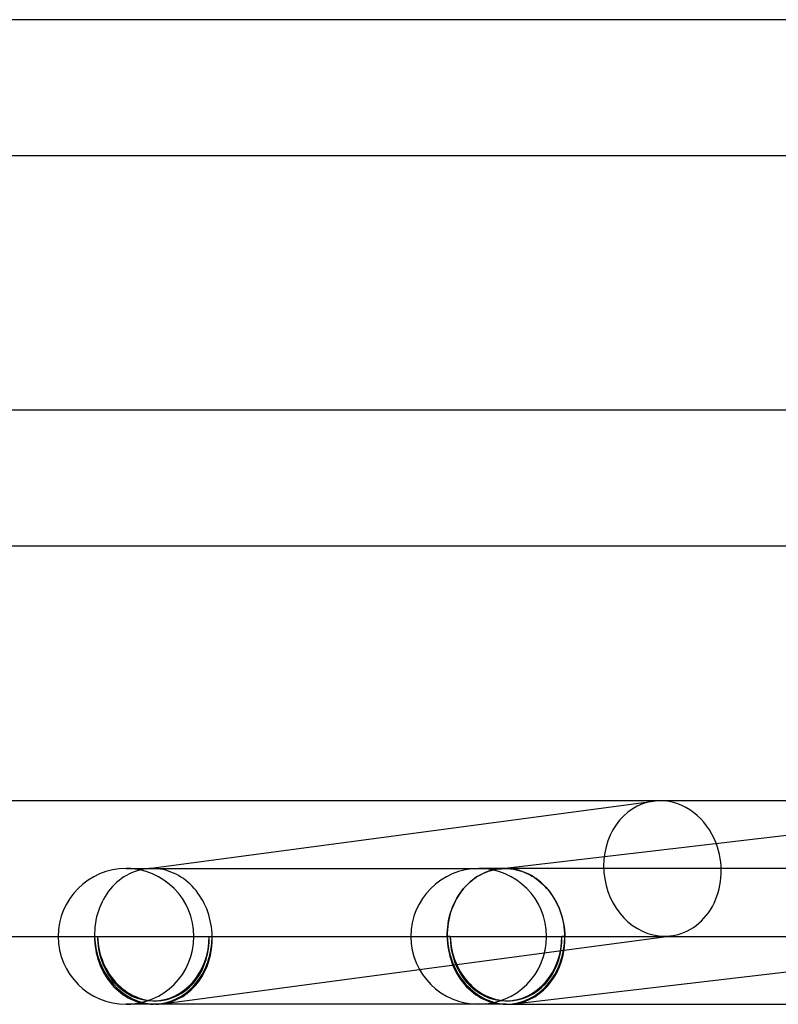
# Model space of a CAD drawing. Header units: millimetres. Extents: x -345 to 345, y -2 to 230.
# Tile 7 of 74: x -183 to -160, y -2 to 27. Entities that reach past the tile are written whole.
import ezdxf

# ---------------------------------------------------------------- set-up
doc = ezdxf.new("R2010")
doc.units = ezdxf.units.MM
doc.layers.add('HIDDEN', color=7, linetype='Continuous')
doc.layers.add('THICK', color=7, linetype='Continuous')

msp = doc.modelspace()

# ---------------------------------------------------------------- linework, layer by layer
at = {"layer": 'HIDDEN'}
for p, q in [((-179.759, 1.751), (-179.831, 1.702)), ((-179.685, 1.796), (-179.759, 1.751)), ((-179.553, 2), (-179.696, 2)), ((-179.61, 1.836), (-179.685, 1.796)), ((-179.532, 1.873), (-179.61, 1.836)), ((-179.453, 1.905), (-179.532, 1.873)), ((-179.373, 1.932), (-179.453, 1.905)), ((-179.291, 1.955), (-179.373, 1.932)), ((-179.209, 1.973), (-179.291, 1.955)), ((-179.126, 1.987), (-179.209, 1.973)), ((-179.093, 1.991), (-179.126, 1.987)), ((-179.124, 1.987), (-179.025, 2)), ((-179.06, 1.994), (-179.093, 1.991)), ((-179.026, 1.997), (-179.06, 1.994)), ((-178.993, 1.998), (-179.026, 1.997)), ((-178.959, 2), (-178.993, 1.998)), ((-178.926, 2), (-178.959, 2)), ((-178.845, 1.998), (-178.926, 2)), ((-178.765, 1.991), (-178.845, 1.998)), ((-178.685, 1.981), (-178.765, 1.991)), ((-178.606, 1.966), (-178.685, 1.981)), ((-178.527, 1.947), (-178.606, 1.966)), ((-178.45, 1.924), (-178.527, 1.947)), ((-178.373, 1.896), (-178.45, 1.924)), ((-178.297, 1.865), (-178.373, 1.896)), ((-178.222, 1.83), (-178.297, 1.865)), ((-178.149, 1.79), (-178.222, 1.83)), ((-178.077, 1.747), (-178.149, 1.79)), ((-178.007, 1.701), (-178.077, 1.747)), ((-169.444, 1.694), (-169.376, 1.741)), ((-169.348, 1.761), (-169.421, 1.712)), ((-169.376, 1.741), (-169.307, 1.785)), ((-169.273, 1.805), (-169.348, 1.761)), ((-169.307, 1.785), (-169.236, 1.824)), ((-168.529, 2), (-169.304, 2)), ((-169.196, 1.845), (-169.273, 1.805)), ((-169.236, 1.824), (-169.163, 1.86)), ((-169.118, 1.881), (-169.196, 1.845)), ((-169.163, 1.86), (-169.089, 1.892)), ((-169.038, 1.912), (-169.118, 1.881)), ((-169.089, 1.892), (-169.014, 1.92)), ((-168.956, 1.938), (-169.038, 1.912)), ((-169.014, 1.92), (-168.937, 1.943)), ((-168.874, 1.96), (-168.956, 1.938)), ((-168.937, 1.943), (-168.86, 1.963)), ((-168.791, 1.977), (-168.874, 1.96)), ((-168.86, 1.963), (-168.782, 1.978)), ((-168.707, 1.989), (-168.791, 1.977)), ((-168.782, 1.978), (-168.704, 1.99)), ((-168.677, 1.993), (-168.707, 1.989)), ((-168.704, 1.99), (-168.617, 2)), ((-168.704, 1.99), (-168.675, 1.993)), ((-168.648, 1.995), (-168.677, 1.993)), ((-168.675, 1.993), (-168.646, 1.995)), ((-168.618, 1.997), (-168.648, 1.995)), ((-168.646, 1.995), (-168.617, 1.997)), ((-168.589, 1.999), (-168.618, 1.997)), ((-168.617, 1.997), (-168.587, 1.999)), ((-168.559, 2), (-168.589, 1.999)), ((-168.587, 1.999), (-168.558, 2)), ((-168.529, 2), (-168.559, 2)), ((-168.558, 2), (-168.529, 2)), ((-168.449, 1.998), (-168.529, 2)), ((-158.141, 2), (-168.529, 2)), ((-168.369, 1.991), (-168.449, 1.998)), ((-168.289, 1.981), (-168.369, 1.991)), ((-168.21, 1.966), (-168.289, 1.981)), ((-168.131, 1.947), (-168.21, 1.966)), ((-168.054, 1.924), (-168.131, 1.947)), ((-167.977, 1.896), (-168.054, 1.924)), ((-167.901, 1.865), (-167.977, 1.896)), ((-167.827, 1.83), (-167.901, 1.865)), ((-167.753, 1.79), (-167.827, 1.83)), ((-167.682, 1.747), (-167.753, 1.79)), ((-167.612, 1.701), (-167.682, 1.747)), ((-180.094, 1.468), (-180.153, 1.4)), ((-180.032, 1.532), (-180.094, 1.468)), ((-179.967, 1.593), (-180.032, 1.532)), ((-179.9, 1.65), (-179.967, 1.593)), ((-179.831, 1.702), (-179.9, 1.65)), ((-177.939, 1.65), (-178.007, 1.701)), ((-177.874, 1.596), (-177.939, 1.65)), ((-177.81, 1.539), (-177.874, 1.596)), ((-177.749, 1.478), (-177.81, 1.539)), ((-177.69, 1.415), (-177.749, 1.478)), ((-169.689, 1.478), (-169.749, 1.411)), ((-169.749, 1.408), (-169.693, 1.472)), ((-169.693, 1.472), (-169.634, 1.533)), ((-169.626, 1.543), (-169.689, 1.478)), ((-169.634, 1.533), (-169.573, 1.59)), ((-169.56, 1.603), (-169.626, 1.543)), ((-169.573, 1.59), (-169.51, 1.644)), ((-169.492, 1.66), (-169.56, 1.603)), ((-169.51, 1.644), (-169.444, 1.694)), ((-169.421, 1.712), (-169.492, 1.66)), ((-167.544, 1.65), (-167.612, 1.701)), ((-167.478, 1.596), (-167.544, 1.65)), ((-167.415, 1.539), (-167.478, 1.596)), ((-167.354, 1.478), (-167.415, 1.539)), ((-167.295, 1.415), (-167.354, 1.478)), ((-180.312, 1.179), (-180.359, 1.099)), ((-180.262, 1.256), (-180.312, 1.179)), ((-180.209, 1.33), (-180.262, 1.256)), ((-180.153, 1.4), (-180.209, 1.33)), ((-177.633, 1.348), (-177.69, 1.415)), ((-177.579, 1.278), (-177.633, 1.348)), ((-177.529, 1.205), (-177.579, 1.278)), ((-177.481, 1.131), (-177.529, 1.205)), ((-169.912, 1.188), (-169.959, 1.108)), ((-169.947, 1.125), (-169.902, 1.2)), ((-169.861, 1.266), (-169.912, 1.188)), ((-169.902, 1.2), (-169.854, 1.272)), ((-169.807, 1.34), (-169.861, 1.266)), ((-169.854, 1.272), (-169.803, 1.342)), ((-169.749, 1.411), (-169.807, 1.34)), ((-169.803, 1.342), (-169.749, 1.408)), ((-167.239, 1.348), (-167.295, 1.415)), ((-167.185, 1.278), (-167.239, 1.348)), ((-167.134, 1.206), (-167.185, 1.278)), ((-167.086, 1.131), (-167.134, 1.206)), ((-180.441, 0.932), (-180.477, 0.845)), ((-180.402, 1.017), (-180.441, 0.932)), ((-180.359, 1.099), (-180.402, 1.017)), ((-177.436, 1.053), (-177.481, 1.131)), ((-177.394, 0.974), (-177.436, 1.053)), ((-177.356, 0.892), (-177.394, 0.974)), ((-177.32, 0.808), (-177.356, 0.892)), ((-170.097, 0.804), (-170.064, 0.887)), ((-170.043, 0.94), (-170.08, 0.853)), ((-170.064, 0.887), (-170.028, 0.969)), ((-170.003, 1.026), (-170.043, 0.94)), ((-170.028, 0.969), (-169.989, 1.048)), ((-169.959, 1.108), (-170.003, 1.026)), ((-169.989, 1.048), (-169.947, 1.125)), ((-167.042, 1.053), (-167.086, 1.131)), ((-167, 0.974), (-167.042, 1.053)), ((-166.962, 0.892), (-167, 0.974)), ((-166.926, 0.808), (-166.962, 0.892)), ((-180.537, 0.666), (-180.562, 0.574)), ((-180.509, 0.756), (-180.537, 0.666)), ((-180.477, 0.845), (-180.509, 0.756)), ((-177.288, 0.723), (-177.32, 0.808)), ((-177.26, 0.636), (-177.288, 0.723)), ((-177.235, 0.548), (-177.26, 0.636)), ((-170.174, 0.545), (-170.152, 0.632)), ((-170.142, 0.672), (-170.167, 0.579)), ((-170.152, 0.632), (-170.126, 0.719)), ((-170.113, 0.763), (-170.142, 0.672)), ((-170.126, 0.719), (-170.097, 0.804)), ((-170.08, 0.853), (-170.113, 0.763)), ((-166.895, 0.723), (-166.926, 0.808)), ((-166.866, 0.636), (-166.895, 0.723)), ((-166.841, 0.548), (-166.866, 0.636)), ((-180.611, 0.29), (-180.62, 0.194)), ((-180.599, 0.386), (-180.611, 0.29)), ((-180.582, 0.48), (-180.599, 0.386)), ((-180.562, 0.574), (-180.582, 0.48)), ((-177.213, 0.458), (-177.235, 0.548)), ((-177.195, 0.368), (-177.213, 0.458)), ((-177.181, 0.277), (-177.195, 0.368)), ((-170.218, 0.293), (-170.227, 0.196)), ((-170.219, 0.275), (-170.208, 0.366)), ((-170.205, 0.389), (-170.218, 0.293)), ((-170.208, 0.366), (-170.193, 0.456)), ((-170.188, 0.485), (-170.205, 0.389)), ((-170.193, 0.456), (-170.174, 0.545)), ((-170.167, 0.579), (-170.188, 0.485)), ((-166.82, 0.458), (-166.841, 0.548)), ((-166.802, 0.368), (-166.82, 0.458)), ((-166.788, 0.277), (-166.802, 0.368)), ((-181.696, 0), (-180.624, 0)), ((-180.62, 0.194), (-180.624, 0.097)), ((-180.624, 0.097), (-180.624, 0)), ((-180.538, 0), (-177.247, 0)), ((-178.628, -1.982), (-163.628, 0.018)), ((-177.17, 0.185), (-177.181, 0.277)), ((-177.163, 0.093), (-177.17, 0.185)), ((-177.16, 0), (-177.163, 0.093)), ((-177.16, 0), (-170.232, 0)), ((-170.227, 0.196), (-170.232, 0.098)), ((-170.232, 0.098), (-170.232, 0)), ((-170.232, 0), (-170.231, 0.092)), ((-170.231, 0.092), (-170.227, 0.184)), ((-170.227, 0.184), (-170.219, 0.275)), ((-170.145, 0), (-166.855, 0)), ((-166.778, 0.185), (-166.788, 0.277)), ((-166.771, 0.093), (-166.778, 0.185)), ((-166.768, 0), (-166.771, 0.093)), ((-166.768, 0), (-151.602, 0)), ((-180.624, 0), (-180.538, 0)), ((-177.247, 0), (-177.16, 0)), ((-170.232, 0), (-170.145, 0)), ((-170.145, 0), (-170.232, 0)), ((-166.855, 0), (-166.768, 0)), ((-166.768, 0), (-166.855, 0))]:
    msp.add_line(p, q, dxfattribs=at)
for centre, radius, start, end in [((-179.696, 0), 2, 0, 90), ((-169.304, 0), 2, 90, 180), ((-169.304, 0), 2, 0, 90), ((-169.304, 0), 2, 270, 0), ((-179.696, 0), 2, 270, 0), ((-169.304, 0), 2, 180, 270), ((-178.892, 0), 1.9, 270, 277.592), ((-168.5, 0), 1.9, 270, 276.7094)]:
    msp.add_arc(centre, radius, start, end, dxfattribs=at)
for centre, major_axis, ratio, start_param, end_param in [((-163.892, 2), (0.264, -1.982), 0.864107, 3.141541, 6.168477), ((-163.892, 2), (0.264, -1.982), 0.864107, -0.000052, 1.837126), ((-178.892, 0), (-0.264, 1.982), 0.864107, 1.456088, 3.026884), ((-168.5, 0), (-0.234, 1.986), 0.864531, 1.469435, 3.040232), ((-168.5, 0), (0, -1.9), 0.866025, -1.570796, 0), ((-168.5, 0), (0.222, -1.887), 0.864531, -1.672157, -0.00001), ((-168.5, 0), (0, -1.9), 0.866025, -1.570796, 0), ((-168.5, 0), (0.222, -1.887), 0.864531, -1.672157, -0.00001), ((-168.5, 0), (0, -1.9), 0.866025, 0, 1.570796), ((-168.5, 0), (0, -1.9), 0.866025, 0, 1.570796), ((-168.5, 0), (0.222, -1.887), 0.864531, -0.00001, 1.469435), ((-168.5, 0), (-0.234, 1.986), 0.864531, 3.141582, 4.611028), ((-163.892, 2), (0.264, -1.982), 0.864107, -0.114709, -0.000052), ((-178.892, 0), (0, 2), 0.866025, 1.570796, 3.141593), ((-178.892, 0), (-0.251, 1.883), 0.864107, 1.456088, 3.141541), ((-178.892, 0), (0, 1.9), 0.866025, 1.570796, 3.141593), ((-178.892, 0), (0, 2), 0.866025, 3.141593, 4.712389), ((-178.892, 0), (0, 1.9), 0.866025, 3.141593, 4.712389), ((-178.892, 0), (-0.251, 1.883), 0.864107, 3.141541, 4.59768), ((-178.892, 0), (-0.264, 1.982), 0.864107, 3.141541, 4.59768), ((-168.5, 0), (0, 2), 0.866025, 1.570796, 3.141593), ((-168.5, 0), (0, 2), 0.866025, 1.570796, 3.141593), ((-168.5, 0), (0.222, -1.887), 0.864531, -0.00001, 1.469435), ((-178.892, 0), (-0.264, 1.982), 0.864107, 3.026884, 3.141541), ((-168.5, 0), (-0.234, 1.986), 0.864531, 3.040232, 3.074123)]:
    msp.add_ellipse(centre, major_axis=major_axis, ratio=ratio, start_param=start_param, end_param=end_param, dxfattribs=at)
at = {"layer": 'THICK'}
for p, q in [((-146.399, 27), (-289.995, 27)), ((-289.994, 23), (-147.463, 23)), ((-149.454, 15.5), (-295.995, 15.5)), ((-295.994, 11.5), (-150.516, 11.5)), ((-195.034, 4), (-174.222, 4)), ((-179.025, 2), (-164.157, 3.982)), ((-174.222, 4), (-152.102, 4)), ((-168.617, 2), (-151.834, 3.974)), ((-179.696, 2), (-168.53, 2)), ((-168.529, 2), (-168.447, 1.998)), ((-168.447, 1.998), (-168.365, 1.991)), ((-168.365, 1.991), (-168.283, 1.98)), ((-168.283, 1.98), (-168.202, 1.964)), ((-168.202, 1.964), (-168.121, 1.944)), ((-168.121, 1.944), (-168.041, 1.919)), ((-168.041, 1.919), (-167.962, 1.89)), ((-167.962, 1.89), (-167.884, 1.857)), ((-167.884, 1.857), (-167.808, 1.819)), ((-167.808, 1.819), (-167.733, 1.778)), ((-167.733, 1.778), (-167.661, 1.732)), ((-167.661, 1.732), (-167.59, 1.683)), ((-167.59, 1.683), (-167.521, 1.629)), ((-167.521, 1.629), (-167.454, 1.572)), ((-167.454, 1.572), (-167.389, 1.512)), ((-167.389, 1.512), (-167.327, 1.447)), ((-167.327, 1.447), (-167.268, 1.38)), ((-167.268, 1.38), (-167.211, 1.31)), ((-167.211, 1.31), (-167.158, 1.236)), ((-167.158, 1.236), (-167.107, 1.16)), ((-167.107, 1.16), (-167.06, 1.082)), ((-167.06, 1.082), (-167.016, 1)), ((-167.016, 1), (-166.975, 0.917)), ((-166.975, 0.917), (-166.938, 0.831)), ((-166.938, 0.831), (-166.904, 0.743)), ((-166.904, 0.743), (-166.874, 0.654)), ((-166.874, 0.654), (-166.847, 0.564)), ((-166.847, 0.564), (-166.824, 0.472)), ((-166.824, 0.472), (-166.805, 0.379)), ((-166.805, 0.379), (-166.79, 0.285)), ((-197.411, 0), (-181.696, 0)), ((-168.266, -1.986), (-151.367, 0.002)), ((-166.79, 0.285), (-166.779, 0.191)), ((-166.779, 0.191), (-166.771, 0.095)), ((-166.771, 0.095), (-166.768, 0)), ((-168.5, -2), (-179.696, -2)), ((-179.696, -2), (-179.554, -2)), ((-168.5, -2), (-158.108, -2))]:
    msp.add_line(p, q, dxfattribs=at)
for start, end in [(90, 180), (180, 270)]:
    msp.add_arc((-179.696, 0), 2, start, end, dxfattribs=at)
for centre, major_axis, ratio, start_param, end_param in [((-163.892, 2), (0.264, -1.982), 0.864107, 3.026884, 3.141541), ((-163.892, 2), (0.264, -1.982), 0.864107, 1.837126, 3.026884), ((-168.5, 0), (-0.234, 1.986), 0.864531, 3.141582, 4.611028), ((-168.5, 0), (0, 2), 0.866025, 3.141593, 4.712389), ((-168.5, 0), (-0.234, 1.986), 0.864531, 3.074123, 3.141582)]:
    msp.add_ellipse(centre, major_axis=major_axis, ratio=ratio, start_param=start_param, end_param=end_param, dxfattribs=at)

doc.saveas('drawing.dxf')
